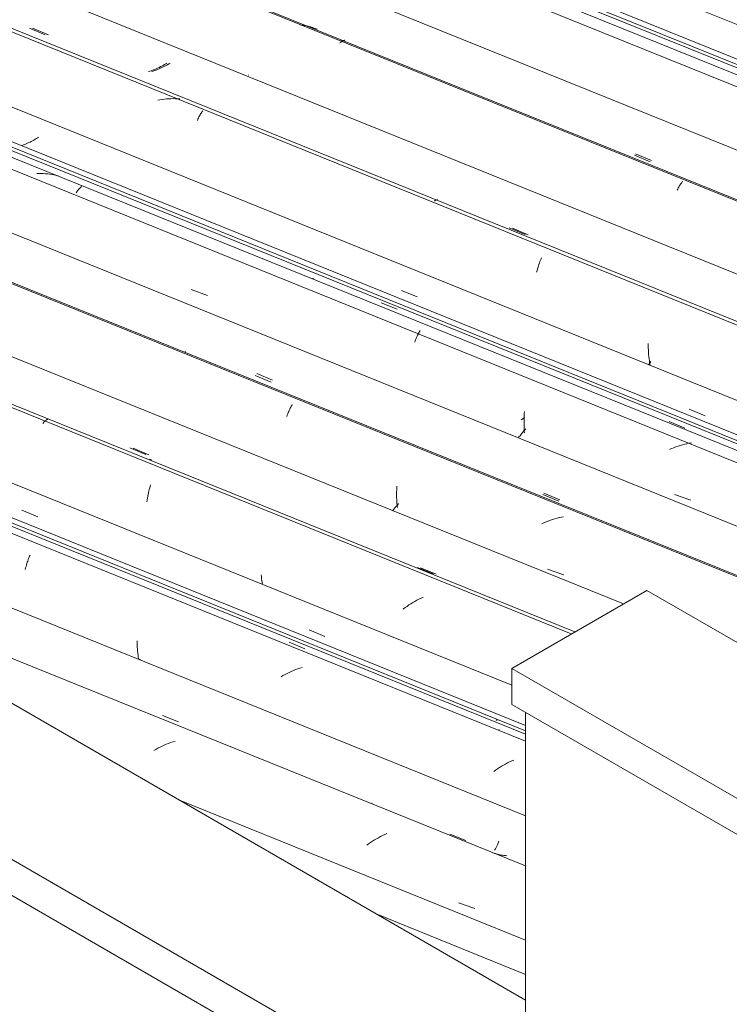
# Model space of a CAD drawing. Header units: metres. Extents: x -16.8 to 29.9, y -11.9 to 37.1.
# Tile 45 of 202: x 7.645 to 8.37, y -2.932 to -1.926. Entities that reach past the tile are written whole.
import ezdxf

# ---------------------------------------------------------------- set-up
doc = ezdxf.new("R2010")
doc.units = ezdxf.units.M
for name, color, linetype, lineweight in [('A-GLAZ-CWMG', 7, 'Continuous', 5), ('A-ROOF', 7, 'Continuous', 5), ('A-ROOF-OTLN', 7, 'Continuous', 5), ('I-WALL', 7, 'Continuous', 5)]:
    doc.layers.add(name, color=color, linetype=linetype, lineweight=lineweight)

# ---------------------------------------------------------------- blocks, each defined once
blk = doc.blocks.new('FP_391-ISO_03')
at = {"layer": 'A-GLAZ-CWMG'}
blk.add_line((-17.7396, -0.8943), (-11.4995, -3.4162), dxfattribs=at)
blk = doc.blocks.new('Rectangular Mullion - Telha Fibrocimento - Ondulada-1908998-ISO_03')
at = {"layer": 'A-GLAZ-CWMG', "true_color": 0xc0c0c0}
h = blk.add_hatch(dxfattribs=at)
h.set_pattern_fill('FP_48', color=9, style=0, pattern_type=2)
h.set_pattern_definition([(15.48, (-10.462, -3.312), (0.4651252, 0.2596002), [0.01991, -0.34206, 0.01991, -2.273]), (15.48, (-10.462, -3.312), (0.4651252, 0.2596002), [-0.38188, -0.34206, 0.01991, -0.70404, -1.207]), (15.48, (-10.462, -3.312), (0.4651252, 0.2596002), [-1.448, 0.01991, -0.34206, 0.01991, -0.8247]), (15.48, (-10.462, -3.312), (0.4651252, 0.2596002), [-1.83, -0.22141, 0.01991, -0.58338]), (120.895, (-10.287, -3.198), (-0.3332603, 0.2953726), [0.01868, -0.32101, 0.01868, -2.133]), (120.895, (-10.287, -3.198), (-0.3332603, 0.2953726), [-0.35838, -0.32101, 0.01868, -0.6607, -1.132]), (120.895, (-10.287, -3.198), (-0.3332603, 0.2953726), [-1.359, 0.01868, -0.32101, 0.01868, -0.77393]), (120.895, (-10.287, -3.198), (-0.3332603, 0.2953726), [-1.717, -0.20778, 0.01868, -0.54747]), (245.8, (-10.229, -2.92), (-0.1318568, -0.5549805), [0.0234, -0.40209, 0.0234, -2.671]), (245.8, (-10.229, -2.92), (-0.1318568, -0.5549805), [-0.4489, -0.40209, 0.0234, -0.82759, -1.418]), (245.8, (-10.229, -2.92), (-0.1318568, -0.5549805), [-1.702, 0.0234, -0.40209, 0.0234, -0.96942]), (245.8, (-10.229, -2.92), (-0.1318568, -0.5549805), [-2.151, -0.26026, 0.0234, -0.68576])])
h.paths.add_polyline_path([(-11.496, -3.4142), (-11.4908, -3.4107), (-17.747, -0.8822), (-17.7492, -0.887), (-11.5768, -3.3815)])
at = {"layer": 'A-GLAZ-CWMG'}
for p, q in [((-17.747, -0.8822), (-11.4902, -3.4109)), ((-17.7492, -0.887), (-11.496, -3.4142))]:
    blk.add_line(p, q, dxfattribs=at)
blk.add_blockref('FP_391-ISO_03', (0, 0), dxfattribs=at)
blk = doc.blocks.new('FP_399-ISO_03')
at = {"layer": 'A-GLAZ-CWMG'}
blk.add_line((-11.4993, -3.4233), (-17.7783, -0.8856), dxfattribs=at)
blk = doc.blocks.new('FP_400-ISO_03')
at = {"layer": 'A-GLAZ-CWMG', "color": 9, "true_color": 0xc0c0c0}
blk.add_line((-15.1684, -2.0649), (-15.1523, -2.0715), dxfattribs=at)
blk = doc.blocks.new('FP_401-ISO_03')
at = {"layer": 'A-GLAZ-CWMG'}
blk.add_line((-11.6293, -3.4983), (-17.9081, -0.9608), dxfattribs=at)
at = {"layer": 'A-GLAZ-CWMG', "color": 9, "true_color": 0xc0c0c0}
for p, q in [((-15.5076, -1.932), (-15.5098, -1.9317)), ((-15.5054, -1.9324), (-15.5076, -1.932)), ((-15.5032, -1.9328), (-15.5054, -1.9324)), ((-15.5011, -1.9333), (-15.5032, -1.9328)), ((-15.4989, -1.9339), (-15.5011, -1.9333)), ((-15.4968, -1.9346), (-15.4989, -1.9339)), ((-15.4947, -1.9353), (-15.4968, -1.9346)), ((-15.4927, -1.9361), (-15.4947, -1.9353)), ((-15.4695, -1.9503), (-15.469, -1.9497)), ((-15.469, -1.9497), (-15.4685, -1.9493)), ((-15.4685, -1.9493), (-15.468, -1.9489)), ((-15.468, -1.9489), (-15.4675, -1.9485)), ((-15.4675, -1.9485), (-15.467, -1.9482)), ((-15.467, -1.9482), (-15.4665, -1.948)), ((-15.4665, -1.948), (-15.4661, -1.9478)), ((-15.4661, -1.9478), (-15.4657, -1.9477)), ((-15.4657, -1.9477), (-15.4652, -1.9476)), ((-15.4652, -1.9476), (-15.4648, -1.9475)), ((-15.4648, -1.9475), (-15.4644, -1.9476)), ((-15.1249, -2.1004), (-15.1243, -2.0994)), ((-15.1243, -2.0994), (-15.1238, -2.0983)), ((-15.1238, -2.0983), (-15.1233, -2.0974)), ((-15.1233, -2.0974), (-15.1228, -2.0965)), ((-15.1228, -2.0965), (-15.1222, -2.0956)), ((-15.1222, -2.0956), (-15.1217, -2.0948)), ((-15.1217, -2.0948), (-15.1211, -2.094)), ((-15.1211, -2.094), (-15.1206, -2.0933)), ((-15.1206, -2.0933), (-15.1201, -2.0927)), ((-15.1201, -2.0927), (-15.1196, -2.0921)), ((-15.1196, -2.0921), (-15.119, -2.0915))]:
    blk.add_line(p, q, dxfattribs=at)
blk = doc.blocks.new('FP_402-ISO_03')
at = {"layer": 'A-GLAZ-CWMG', "color": 9, "true_color": 0xc0c0c0}
for p, q in [((-15.7866, -1.935), (-15.7704, -1.9418)), ((-15.6634, -1.9789), (-15.6648, -1.9794)), ((-15.662, -1.9785), (-15.6634, -1.9789)), ((-15.6606, -1.978), (-15.662, -1.9785)), ((-15.6592, -1.9774), (-15.6606, -1.978)), ((-15.6578, -1.9769), (-15.6592, -1.9774)), ((-15.6565, -1.9763), (-15.6578, -1.9769)), ((-15.6551, -1.9757), (-15.6565, -1.9763)), ((-15.6538, -1.9751), (-15.6551, -1.9757)), ((-15.6525, -1.9744), (-15.6538, -1.9751)), ((-15.6512, -1.9738), (-15.6525, -1.9744)), ((-15.6499, -1.9731), (-15.6512, -1.9738)), ((-15.6486, -1.9723), (-15.6499, -1.9731)), ((-15.6473, -1.9716), (-15.6486, -1.9723)), ((-15.6461, -1.9708), (-15.6473, -1.9716)), ((-15.2964, -2.139), (-15.2802, -2.1457))]:
    blk.add_line(p, q, dxfattribs=at)
blk = doc.blocks.new('FP_403-ISO_03')
at = {"layer": 'A-GLAZ-CWMG'}
blk.add_line((-11.767, -3.5707), (-18.0346, -1.0377), dxfattribs=at)
blk = doc.blocks.new('FP_404-ISO_03')
at = {"layer": 'A-GLAZ-CWMG', "color": 9, "true_color": 0xc0c0c0}
for p, q in [((-15.4066, -2.2028), (-15.3904, -2.2095)), ((-15.1126, -2.3243), (-15.0964, -2.3309))]:
    blk.add_line(p, q, dxfattribs=at)
blk = doc.blocks.new('FP_405-ISO_03')
at = {"layer": 'A-GLAZ-CWMG'}
blk.add_line((-18.1307, -1.12), (-11.8905, -3.642), dxfattribs=at)
blk = doc.blocks.new('Rectangular Mullion - Telha Fibrocimento - Ondulada-V392-ISO_03')
at = {"layer": 'A-GLAZ-CWMG', "true_color": 0xc0c0c0}
h = blk.add_hatch(dxfattribs=at)
h.set_pattern_fill('FP_49', color=9, style=0, pattern_type=2)
h.set_pattern_definition([(15.48, (-10.688, -3.186), (0.4651252, 0.2596002), [0.01991, -0.34206, 0.01991, -2.273]), (15.48, (-10.688, -3.186), (0.4651252, 0.2596002), [-0.38188, -0.34206, 0.01991, -0.70404, -1.207]), (15.48, (-10.688, -3.186), (0.4651252, 0.2596002), [-1.448, 0.01991, -0.34206, 0.01991, -0.8247]), (15.48, (-10.688, -3.186), (0.4651252, 0.2596002), [-1.83, -0.22141, 0.01991, -0.58338]), (120.895, (-10.514, -3.072), (-0.3332603, 0.2953726), [0.01868, -0.32101, 0.01868, -2.133]), (120.895, (-10.514, -3.072), (-0.3332603, 0.2953726), [-0.35838, -0.32101, 0.01868, -0.6607, -1.132]), (120.895, (-10.514, -3.072), (-0.3332603, 0.2953726), [-1.359, 0.01868, -0.32101, 0.01868, -0.77393]), (120.895, (-10.514, -3.072), (-0.3332603, 0.2953726), [-1.717, -0.20778, 0.01868, -0.54747]), (245.8, (-10.455, -2.794), (-0.1318568, -0.5549805), [0.0234, -0.40209, 0.0234, -2.671]), (245.8, (-10.455, -2.794), (-0.1318568, -0.5549805), [-0.4489, -0.40209, 0.0234, -0.82759, -1.418]), (245.8, (-10.455, -2.794), (-0.1318568, -0.5549805), [-1.702, 0.0234, -0.40209, 0.0234, -0.96942]), (245.8, (-10.455, -2.794), (-0.1318568, -0.5549805), [-2.151, -0.26026, 0.0234, -0.68576])])
h.paths.add_polyline_path([(-11.887, -3.6399), (-11.8818, -3.6364), (-18.138, -1.108), (-18.1403, -1.1127), (-11.9773, -3.6034)])
at = {"layer": 'A-GLAZ-CWMG'}
for p, q in [((-17.71, -0.862), (-11.4543, -3.3901)), ((-17.9695, -1.0118), (-11.7138, -3.54)), ((-18.1403, -1.1127), (-11.887, -3.6399)), ((-18.138, -1.108), (-11.8813, -3.6366))]:
    blk.add_line(p, q, dxfattribs=at)
for name in ['FP_399-ISO_03', 'FP_400-ISO_03', 'FP_401-ISO_03', 'FP_403-ISO_03', 'FP_402-ISO_03', 'FP_405-ISO_03', 'FP_404-ISO_03']:
    blk.add_blockref(name, (0, 0), dxfattribs=at)
blk = doc.blocks.new('FP_407-ISO_03')
at = {"layer": 'A-GLAZ-CWMG'}
blk.add_line((-11.5191, -3.4276), (-17.7864, -0.8947), dxfattribs=at)
blk = doc.blocks.new('FP_408-ISO_03')
at = {"layer": 'A-GLAZ-CWMG', "color": 9, "true_color": 0xc0c0c0}
blk.add_line((-15.1673, -2.0634), (-15.1512, -2.0701), dxfattribs=at)
blk = doc.blocks.new('FP_409-ISO_03')
at = {"layer": 'A-GLAZ-CWMG'}
blk.add_line((-11.6307, -3.4991), (-17.9076, -0.9623), dxfattribs=at)
blk = doc.blocks.new('FP_410-ISO_03')
at = {"layer": 'A-GLAZ-CWMG', "color": 9, "true_color": 0xc0c0c0}
for p, q in [((-15.7833, -1.9352), (-15.7671, -1.9419)), ((-15.6601, -1.9789), (-15.6616, -1.9794)), ((-15.6586, -1.9784), (-15.6601, -1.9789)), ((-15.657, -1.9779), (-15.6586, -1.9784)), ((-15.6556, -1.9773), (-15.657, -1.9779)), ((-15.6541, -1.9767), (-15.6556, -1.9773)), ((-15.6526, -1.976), (-15.6541, -1.9767)), ((-15.6512, -1.9753), (-15.6526, -1.976)), ((-15.6498, -1.9746), (-15.6512, -1.9753)), ((-15.6483, -1.9739), (-15.6498, -1.9746)), ((-15.647, -1.9732), (-15.6483, -1.9739)), ((-15.6456, -1.9724), (-15.647, -1.9732)), ((-15.6442, -1.9716), (-15.6456, -1.9724)), ((-15.6429, -1.9707), (-15.6442, -1.9716)), ((-15.5628, -1.9832), (-15.5629, -1.9828)), ((-15.2932, -2.1393), (-15.277, -2.146))]:
    blk.add_line(p, q, dxfattribs=at)
blk = doc.blocks.new('FP_411-ISO_03')
at = {"layer": 'A-GLAZ-CWMG'}
blk.add_line((-11.7561, -3.5715), (-18.0367, -1.0333), dxfattribs=at)
at = {"layer": 'A-GLAZ-CWMG', "color": 9, "true_color": 0xc0c0c0}
for p, q in [((-15.6532, -2.0083), (-15.6555, -2.0087)), ((-15.651, -2.0079), (-15.6532, -2.0083)), ((-15.6487, -2.0076), (-15.651, -2.0079)), ((-15.6464, -2.0074), (-15.6487, -2.0076)), ((-15.6442, -2.0072), (-15.6464, -2.0074)), ((-15.6419, -2.0071), (-15.6442, -2.0072)), ((-15.6396, -2.007), (-15.6419, -2.0071)), ((-15.6374, -2.0071), (-15.6396, -2.007)), ((-15.6351, -2.0071), (-15.6374, -2.0071)), ((-15.6329, -2.0073), (-15.6351, -2.0071)), ((-15.6104, -2.021), (-15.6099, -2.0202)), ((-15.6099, -2.0202), (-15.6093, -2.0195)), ((-15.615, -2.0294), (-15.6145, -2.0281)), ((-15.6145, -2.0281), (-15.6139, -2.0269)), ((-15.6139, -2.0269), (-15.6133, -2.0258)), ((-15.6133, -2.0258), (-15.6128, -2.0247)), ((-15.6128, -2.0247), (-15.6122, -2.0237)), ((-15.6122, -2.0237), (-15.6116, -2.0227)), ((-15.6116, -2.0227), (-15.611, -2.0218)), ((-15.611, -2.0218), (-15.6104, -2.021)), ((-15.3729, -2.1117), (-15.3724, -2.1113)), ((-15.3724, -2.1113), (-15.3719, -2.111)), ((-15.3719, -2.111), (-15.3714, -2.1108)), ((-15.3714, -2.1108), (-15.3709, -2.1106)), ((-15.3709, -2.1106), (-15.3704, -2.1105)), ((-15.3704, -2.1105), (-15.37, -2.1104)), ((-15.37, -2.1104), (-15.3696, -2.1104)), ((-15.3696, -2.1104), (-15.3692, -2.1105)), ((-15.2645, -2.1721), (-15.2639, -2.1708)), ((-15.2639, -2.1708), (-15.2634, -2.1696)), ((-15.2679, -2.1825), (-15.2675, -2.1809)), ((-15.2675, -2.1809), (-15.267, -2.1793)), ((-15.267, -2.1793), (-15.2666, -2.1778)), ((-15.2666, -2.1778), (-15.2661, -2.1763)), ((-15.2661, -2.1763), (-15.2655, -2.1748)), ((-15.2655, -2.1748), (-15.265, -2.1734)), ((-15.265, -2.1734), (-15.2645, -2.1721)), ((-15.2684, -2.1842), (-15.2679, -2.1825)), ((-15.1544, -2.2594), (-15.1544, -2.2572)), ((-15.1544, -2.2616), (-15.1544, -2.2594)), ((-15.1543, -2.2638), (-15.1544, -2.2616)), ((-15.1542, -2.266), (-15.1543, -2.2638)), ((-15.154, -2.2682), (-15.1542, -2.266)), ((-15.1538, -2.2704), (-15.154, -2.2682)), ((-15.1536, -2.2727), (-15.1538, -2.2704)), ((-15.1529, -2.2773), (-15.1541, -2.2789)), ((-15.1533, -2.2749), (-15.1536, -2.2727)), ((-15.153, -2.2772), (-15.1533, -2.2749)), ((-15.1526, -2.2795), (-15.153, -2.2772)), ((-15.1516, -2.2756), (-15.1529, -2.2773))]:
    blk.add_line(p, q, dxfattribs=at)
blk = doc.blocks.new('FP_412-ISO_03')
at = {"layer": 'A-GLAZ-CWMG', "color": 9, "true_color": 0xc0c0c0}
for p, q in [((-15.7846, -2.0507), (-15.7859, -2.0514)), ((-15.7833, -2.05), (-15.7846, -2.0507)), ((-15.782, -2.0493), (-15.7833, -2.05)), ((-15.7807, -2.0486), (-15.782, -2.0493)), ((-15.7794, -2.0479), (-15.7807, -2.0486)), ((-15.7782, -2.0471), (-15.7794, -2.0479)), ((-15.777, -2.0463), (-15.7782, -2.0471)), ((-15.7927, -2.0543), (-15.7941, -2.0548)), ((-15.7913, -2.0538), (-15.7927, -2.0543)), ((-15.7899, -2.0532), (-15.7913, -2.0538)), ((-15.7886, -2.0526), (-15.7899, -2.0532)), ((-15.7872, -2.052), (-15.7886, -2.0526)), ((-15.7859, -2.0514), (-15.7872, -2.052)), ((-15.4271, -2.2154), (-15.4109, -2.2221)), ((-15.1331, -2.3368), (-15.1169, -2.3434))]:
    blk.add_line(p, q, dxfattribs=at)
blk = doc.blocks.new('FP_413-ISO_03')
at = {"layer": 'A-GLAZ-CWMG'}
blk.add_line((-11.8903, -3.649), (-18.1694, -1.1114), dxfattribs=at)
at = {"layer": 'A-GLAZ-CWMG', "color": 9, "true_color": 0xc0c0c0}
for p, q in [((-15.7768, -2.0834), (-15.7791, -2.0835)), ((-15.7745, -2.0834), (-15.7768, -2.0834)), ((-15.7723, -2.0835), (-15.7745, -2.0834)), ((-15.77, -2.0837), (-15.7723, -2.0835)), ((-15.7678, -2.0839), (-15.77, -2.0837)), ((-15.7656, -2.0841), (-15.7678, -2.0839)), ((-15.7634, -2.0845), (-15.7656, -2.0841)), ((-15.7612, -2.0849), (-15.7634, -2.0845)), ((-15.759, -2.0854), (-15.7612, -2.0849)), ((-15.7569, -2.086), (-15.759, -2.0854)), ((-15.7376, -2.1015), (-15.7371, -2.1008)), ((-15.7371, -2.1008), (-15.7366, -2.1001)), ((-15.7366, -2.1001), (-15.7361, -2.0995)), ((-15.7361, -2.0995), (-15.7355, -2.0989)), ((-15.7355, -2.0989), (-15.735, -2.0984)), ((-15.735, -2.0984), (-15.7345, -2.0979)), ((-15.7345, -2.0979), (-15.734, -2.0975)), ((-15.734, -2.0975), (-15.7335, -2.0972)), ((-15.7335, -2.0972), (-15.7331, -2.0969)), ((-15.7387, -2.1031), (-15.7382, -2.1023)), ((-15.7382, -2.1023), (-15.7376, -2.1015)), ((-15.4973, -2.1907), (-15.4969, -2.1907)), ((-15.4969, -2.1907), (-15.4965, -2.1907)), ((-15.3921, -2.2532), (-15.3916, -2.252)), ((-15.3916, -2.252), (-15.3911, -2.2508)), ((-15.3911, -2.2508), (-15.3906, -2.2496)), ((-15.3906, -2.2496), (-15.3901, -2.2486)), ((-15.3901, -2.2486), (-15.3895, -2.2475)), ((-15.3895, -2.2475), (-15.389, -2.2466)), ((-15.389, -2.2466), (-15.3885, -2.2456)), ((-15.3885, -2.2456), (-15.3879, -2.2447)), ((-15.3879, -2.2447), (-15.3874, -2.2439)), ((-15.393, -2.2558), (-15.3926, -2.2544)), ((-15.3926, -2.2544), (-15.3921, -2.2532)), ((-15.2813, -2.3322), (-15.2812, -2.3303)), ((-15.2813, -2.3341), (-15.2813, -2.3322)), ((-15.2812, -2.3303), (-15.2811, -2.3284)), ((-15.2811, -2.3284), (-15.2809, -2.3265)), ((-15.2813, -2.3361), (-15.2813, -2.3341)), ((-15.2813, -2.3381), (-15.2813, -2.3361)), ((-15.2813, -2.3401), (-15.2813, -2.3381)), ((-15.2812, -2.3421), (-15.2813, -2.3401)), ((-15.2811, -2.3441), (-15.2812, -2.3421)), ((-15.2854, -2.3512), (-15.2868, -2.3529)), ((-15.284, -2.3494), (-15.2854, -2.3512)), ((-15.2826, -2.3477), (-15.284, -2.3494)), ((-15.281, -2.346), (-15.2826, -2.3477)), ((-15.281, -2.3462), (-15.2811, -2.3441)), ((-15.2795, -2.3443), (-15.281, -2.346)), ((-15.2808, -2.3482), (-15.281, -2.3462)), ((-15.1262, -2.3627), (-15.1284, -2.3635)), ((-15.124, -2.3619), (-15.1262, -2.3627)), ((-15.1217, -2.3612), (-15.124, -2.3619)), ((-15.1195, -2.3605), (-15.1217, -2.3612)), ((-15.1172, -2.3599), (-15.1195, -2.3605)), ((-15.115, -2.3594), (-15.1172, -2.3599)), ((-15.1127, -2.3589), (-15.115, -2.3594)), ((-15.1104, -2.3585), (-15.1127, -2.3589)), ((-15.1305, -2.3644), (-15.1327, -2.3654)), ((-15.1284, -2.3635), (-15.1305, -2.3644)), ((-15.1276, -2.4113), (-15.1109, -2.4172))]:
    blk.add_line(p, q, dxfattribs=at)
blk = doc.blocks.new('FP_414-ISO_03')
at = {"layer": 'A-GLAZ-CWMG', "color": 9, "true_color": 0xc0c0c0}
for p, q in [((-15.5559, -2.2898), (-15.5397, -2.2965)), ((-15.262, -2.4114), (-15.2459, -2.4181))]:
    blk.add_line(p, q, dxfattribs=at)
blk = doc.blocks.new('FP_415-ISO_03')
at = {"layer": 'A-GLAZ-CWMG'}
blk.add_line((-12.0203, -3.7241), (-18.2868, -1.1915), dxfattribs=at)
at = {"layer": 'A-GLAZ-CWMG', "color": 9, "true_color": 0xc0c0c0}
for p, q in [((-15.6279, -2.2656), (-15.6275, -2.2656)), ((-15.6275, -2.2656), (-15.6271, -2.2656)), ((-15.6271, -2.2656), (-15.6267, -2.2657)), ((-15.5201, -2.3232), (-15.5196, -2.3222)), ((-15.5196, -2.3222), (-15.5191, -2.3212)), ((-15.5191, -2.3212), (-15.5185, -2.3203)), ((-15.5185, -2.3203), (-15.518, -2.3194)), ((-15.5236, -2.3317), (-15.5231, -2.3303)), ((-15.5231, -2.3303), (-15.5226, -2.329)), ((-15.5226, -2.329), (-15.5221, -2.3277)), ((-15.5221, -2.3277), (-15.5216, -2.3265)), ((-15.5216, -2.3265), (-15.5211, -2.3254)), ((-15.5211, -2.3254), (-15.5206, -2.3243)), ((-15.5206, -2.3243), (-15.5201, -2.3232)), ((-15.4113, -2.4046), (-15.4111, -2.4027)), ((-15.4114, -2.4085), (-15.4113, -2.4065)), ((-15.4114, -2.4104), (-15.4114, -2.4085)), ((-15.4114, -2.4124), (-15.4114, -2.4104)), ((-15.4114, -2.4144), (-15.4114, -2.4124)), ((-15.4113, -2.4065), (-15.4113, -2.4046)), ((-15.4107, -2.4221), (-15.412, -2.4235)), ((-15.4113, -2.4164), (-15.4114, -2.4144)), ((-15.4112, -2.4184), (-15.4113, -2.4164)), ((-15.4111, -2.4205), (-15.4112, -2.4184)), ((-15.4109, -2.4225), (-15.4111, -2.4205)), ((-15.4107, -2.4246), (-15.4109, -2.4225)), ((-15.4094, -2.4206), (-15.4107, -2.4221)), ((-15.4144, -2.4264), (-15.4155, -2.4279)), ((-15.4132, -2.425), (-15.4144, -2.4264)), ((-15.412, -2.4235), (-15.4132, -2.425)), ((-15.2609, -2.4402), (-15.2631, -2.4412)), ((-15.2587, -2.4393), (-15.2609, -2.4402)), ((-15.2565, -2.4384), (-15.2587, -2.4393)), ((-15.2543, -2.4376), (-15.2565, -2.4384)), ((-15.2521, -2.4369), (-15.2543, -2.4376)), ((-15.2499, -2.4362), (-15.2521, -2.4369)), ((-15.2476, -2.4355), (-15.2499, -2.4362)), ((-15.2454, -2.4349), (-15.2476, -2.4355)), ((-15.2431, -2.4344), (-15.2454, -2.4349)), ((-15.2409, -2.434), (-15.2431, -2.4344)), ((-15.2574, -2.4875), (-15.2408, -2.4934))]:
    blk.add_line(p, q, dxfattribs=at)
blk = doc.blocks.new('FP_416-ISO_03')
at = {"layer": 'A-GLAZ-CWMG', "color": 9, "true_color": 0xc0c0c0}
for p, q in [((-15.6839, -2.3637), (-15.6677, -2.3704)), ((-15.3903, -2.4857), (-15.3741, -2.4923))]:
    blk.add_line(p, q, dxfattribs=at)
blk = doc.blocks.new('FP_417-ISO_03')
at = {"layer": 'A-GLAZ-CWMG'}
blk.add_line((-15.233, -2.5537), (-17.5477, -1.6182), dxfattribs=at)
blk = doc.blocks.new('FP_418-ISO_03')
at = {"layer": 'A-GLAZ-CWMG', "color": 9, "true_color": 0xc0c0c0}
for p, q in [((-15.7941, -2.4273), (-15.778, -2.4341)), ((-15.5007, -2.5496), (-15.4846, -2.5563))]:
    blk.add_line(p, q, dxfattribs=at)
blk = doc.blocks.new('FP_419-ISO_03')
at = {"layer": 'A-GLAZ-CWMG'}
blk.add_line((-16.8481, -2.0222), (-15.2797, -2.656), dxfattribs=at)
at = {"layer": 'A-GLAZ-CWMG', "color": 9, "true_color": 0xc0c0c0}
blk.add_line((-15.3089, -2.642), (-15.3099, -2.6412), dxfattribs=at)
blk = doc.blocks.new('Rectangular Mullion - Telha Fibrocimento - Ondulada-V406-ISO_03')
at = {"layer": 'A-GLAZ-CWMG', "true_color": 0xc0c0c0}
h = blk.add_hatch(dxfattribs=at)
h.set_pattern_fill('FP_50', color=9, style=0, pattern_type=2)
h.set_pattern_definition([(15.48, (-10.914, -3.059), (0.4651252, 0.2596002), [0.01991, -0.34206, 0.01991, -2.273]), (15.48, (-10.914, -3.059), (0.4651252, 0.2596002), [-0.38188, -0.34206, 0.01991, -0.70404, -1.207]), (15.48, (-10.914, -3.059), (0.4651252, 0.2596002), [-1.448, 0.01991, -0.34206, 0.01991, -0.8247]), (15.48, (-10.914, -3.059), (0.4651252, 0.2596002), [-1.83, -0.22141, 0.01991, -0.58338]), (120.895, (-10.74, -2.946), (-0.3332603, 0.2953726), [0.01868, -0.32101, 0.01868, -2.133]), (120.895, (-10.74, -2.946), (-0.3332603, 0.2953726), [-0.35838, -0.32101, 0.01868, -0.6607, -1.132]), (120.895, (-10.74, -2.946), (-0.3332603, 0.2953726), [-1.359, 0.01868, -0.32101, 0.01868, -0.77393]), (120.895, (-10.74, -2.946), (-0.3332603, 0.2953726), [-1.717, -0.20778, 0.01868, -0.54747]), (245.8, (-10.682, -2.668), (-0.1318568, -0.5549805), [0.0234, -0.40209, 0.0234, -2.671]), (245.8, (-10.682, -2.668), (-0.1318568, -0.5549805), [-0.4489, -0.40209, 0.0234, -0.82759, -1.418]), (245.8, (-10.682, -2.668), (-0.1318568, -0.5549805), [-1.702, 0.0234, -0.40209, 0.0234, -0.96942]), (245.8, (-10.682, -2.668), (-0.1318568, -0.5549805), [-2.151, -0.26026, 0.0234, -0.68576])])
h.paths.add_polyline_path([(-12.278, -3.8657), (-12.2723, -3.8624), (-14.0719, -3.1351), (-14.0395, -3.1538), (-12.2976, -3.8578)])
h.paths.add_polyline_path([(-15.2797, -2.6526), (-15.2797, -2.647), (-16.9003, -1.992), (-16.868, -2.0107), (-15.2938, -2.6469)])
at = {"layer": 'A-GLAZ-CWMG'}
for p, q in [((-17.8408, -0.9375), (-11.5852, -3.4657)), ((-18.101, -1.0877), (-11.8453, -3.6159)), ((-17.8491, -1.4442), (-15.1798, -2.523)), ((-16.9003, -1.992), (-15.2797, -2.647)), ((-16.868, -2.0107), (-15.2797, -2.6526))]:
    blk.add_line(p, q, dxfattribs=at)
for name in ['FP_407-ISO_03', 'FP_409-ISO_03', 'FP_408-ISO_03', 'FP_411-ISO_03', 'FP_410-ISO_03', 'FP_413-ISO_03', 'FP_412-ISO_03', 'FP_415-ISO_03', 'FP_414-ISO_03', 'FP_416-ISO_03', 'FP_417-ISO_03', 'FP_419-ISO_03', 'FP_418-ISO_03']:
    blk.add_blockref(name, (0, 0), dxfattribs=at)
blk = doc.blocks.new('FP_421-ISO_03')
at = {"layer": 'A-GLAZ-CWMG'}
blk.add_line((-11.9102, -3.6533), (-18.1775, -1.1204), dxfattribs=at)
at = {"layer": 'A-GLAZ-CWMG', "color": 9, "true_color": 0xc0c0c0}
for p, q in [((-15.6213, -2.2018), (-15.6046, -2.208)), ((-15.2826, -2.3339), (-15.2843, -2.3352)), ((-15.2809, -2.3326), (-15.2826, -2.3339))]:
    blk.add_line(p, q, dxfattribs=at)
blk = doc.blocks.new('FP_422-ISO_03')
at = {"layer": 'A-GLAZ-CWMG', "color": 9, "true_color": 0xc0c0c0}
for p, q in [((-15.5543, -2.2877), (-15.5382, -2.2945)), ((-15.2609, -2.41), (-15.2448, -2.4167))]:
    blk.add_line(p, q, dxfattribs=at)
blk = doc.blocks.new('FP_423-ISO_03')
at = {"layer": 'A-GLAZ-CWMG'}
blk.add_line((-12.0217, -3.7249), (-18.279, -1.1961), dxfattribs=at)
blk = doc.blocks.new('FP_424-ISO_03')
at = {"layer": 'A-GLAZ-CWMG', "color": 9, "true_color": 0xc0c0c0}
for p, q in [((-15.6806, -2.3639), (-15.6645, -2.3706)), ((-15.3871, -2.486), (-15.3709, -2.4927))]:
    blk.add_line(p, q, dxfattribs=at)
blk = doc.blocks.new('FP_425-ISO_03')
at = {"layer": 'A-GLAZ-CWMG'}
blk.add_line((-15.2294, -2.5516), (-17.5683, -1.6063), dxfattribs=at)
at = {"layer": 'A-GLAZ-CWMG', "color": 9, "true_color": 0xc0c0c0}
for p, q in [((-15.7729, -2.3389), (-15.7723, -2.3382)), ((-15.7723, -2.3382), (-15.7717, -2.3375)), ((-15.7717, -2.3375), (-15.7712, -2.3368)), ((-15.7712, -2.3368), (-15.7706, -2.3363)), ((-15.7706, -2.3363), (-15.7701, -2.3358)), ((-15.7701, -2.3358), (-15.7695, -2.3353)), ((-15.7695, -2.3353), (-15.769, -2.3349)), ((-15.769, -2.3349), (-15.7685, -2.3346)), ((-15.7685, -2.3346), (-15.768, -2.3343)), ((-15.768, -2.3343), (-15.7675, -2.3341)), ((-15.6619, -2.376), (-15.664, -2.3752)), ((-15.6636, -2.4044), (-15.6632, -2.4028)), ((-15.6632, -2.4028), (-15.6627, -2.4013)), ((-15.6656, -2.4131), (-15.6653, -2.4113)), ((-15.6653, -2.4113), (-15.6649, -2.4095)), ((-15.6649, -2.4095), (-15.6645, -2.4077)), ((-15.6645, -2.4077), (-15.6641, -2.4061)), ((-15.6641, -2.4061), (-15.6636, -2.4044)), ((-15.6665, -2.4188), (-15.6662, -2.4168)), ((-15.6662, -2.4168), (-15.6659, -2.4149)), ((-15.6659, -2.4149), (-15.6656, -2.4131)), ((-15.5495, -2.4954), (-15.5497, -2.4934)), ((-15.5493, -2.4974), (-15.5495, -2.4954)), ((-15.549, -2.4994), (-15.5493, -2.4974)), ((-15.5487, -2.5013), (-15.549, -2.4994)), ((-15.5484, -2.5033), (-15.5487, -2.5013)), ((-15.3968, -2.5229), (-15.3988, -2.5241)), ((-15.3948, -2.5216), (-15.3968, -2.5229)), ((-15.3928, -2.5204), (-15.3948, -2.5216)), ((-15.3907, -2.5193), (-15.3928, -2.5204)), ((-15.3886, -2.5182), (-15.3907, -2.5193)), ((-15.3865, -2.5171), (-15.3886, -2.5182)), ((-15.3843, -2.5161), (-15.3865, -2.5171)), ((-15.4027, -2.5268), (-15.4046, -2.5282)), ((-15.4008, -2.5255), (-15.4027, -2.5268)), ((-15.3988, -2.5241), (-15.4008, -2.5255))]:
    blk.add_line(p, q, dxfattribs=at)
blk = doc.blocks.new('FP_426-ISO_03')
at = {"layer": 'A-GLAZ-CWMG', "color": 9, "true_color": 0xc0c0c0}
blk.add_line((-15.5213, -2.5622), (-15.5052, -2.5689), dxfattribs=at)
blk = doc.blocks.new('FP_427-ISO_03')
at = {"layer": 'A-GLAZ-CWMG'}
blk.add_line((-15.2797, -2.663), (-16.8078, -2.0454), dxfattribs=at)
at = {"layer": 'A-GLAZ-CWMG', "color": 9, "true_color": 0xc0c0c0}
for p, q in [((-15.7864, -2.4743), (-15.7859, -2.4732)), ((-15.79, -2.4848), (-15.7896, -2.4834)), ((-15.7896, -2.4834), (-15.7892, -2.4819)), ((-15.7892, -2.4819), (-15.7888, -2.4805)), ((-15.7888, -2.4805), (-15.7883, -2.4792)), ((-15.7883, -2.4792), (-15.7878, -2.4779)), ((-15.7878, -2.4779), (-15.7874, -2.4766)), ((-15.7874, -2.4766), (-15.7869, -2.4754)), ((-15.7869, -2.4754), (-15.7864, -2.4743)), ((-15.7908, -2.4879), (-15.7904, -2.4863)), ((-15.7904, -2.4863), (-15.79, -2.4848)), ((-15.6765, -2.5629), (-15.6765, -2.5608)), ((-15.6764, -2.5649), (-15.6765, -2.5629)), ((-15.6763, -2.567), (-15.6764, -2.5649)), ((-15.6762, -2.5692), (-15.6763, -2.567)), ((-15.676, -2.5713), (-15.6762, -2.5692)), ((-15.6758, -2.5734), (-15.676, -2.5713)), ((-15.6756, -2.5756), (-15.6758, -2.5734)), ((-15.6753, -2.5777), (-15.6756, -2.5756)), ((-15.6749, -2.5799), (-15.6753, -2.5777)), ((-15.6735, -2.5793), (-15.6742, -2.5802)), ((-15.5233, -2.5939), (-15.5254, -2.595)), ((-15.5212, -2.5929), (-15.5233, -2.5939)), ((-15.519, -2.5919), (-15.5212, -2.5929)), ((-15.5168, -2.591), (-15.519, -2.5919)), ((-15.5147, -2.5901), (-15.5168, -2.591)), ((-15.5125, -2.5893), (-15.5147, -2.5901)), ((-15.5102, -2.5885), (-15.5125, -2.5893)), ((-15.508, -2.5879), (-15.5102, -2.5885)), ((-15.5275, -2.5962), (-15.5295, -2.5973)), ((-15.5254, -2.595), (-15.5275, -2.5962)), ((-15.3071, -2.6512), (-15.3067, -2.6512)), ((-15.2961, -2.6843), (-15.2982, -2.6854)), ((-15.2939, -2.6833), (-15.2961, -2.6843)), ((-15.2917, -2.6824), (-15.2939, -2.6833)), ((-15.3104, -2.6926), (-15.3123, -2.694)), ((-15.3084, -2.6913), (-15.3104, -2.6926)), ((-15.3064, -2.69), (-15.3084, -2.6913)), ((-15.3044, -2.6888), (-15.3064, -2.69)), ((-15.3024, -2.6876), (-15.3044, -2.6888)), ((-15.3003, -2.6865), (-15.3024, -2.6876)), ((-15.2982, -2.6854), (-15.3003, -2.6865))]:
    blk.add_line(p, q, dxfattribs=at)
blk = doc.blocks.new('FP_428-ISO_03')
at = {"layer": 'A-GLAZ-CWMG', "color": 9, "true_color": 0xc0c0c0}
for p, q in [((-15.6505, -2.6368), (-15.6344, -2.6435)), ((-15.357, -2.758), (-15.3409, -2.7646)), ((-15.3114, -2.7746), (-15.311, -2.7741)), ((-15.311, -2.7741), (-15.3107, -2.7736)), ((-15.3107, -2.7736), (-15.3103, -2.7731)), ((-15.3103, -2.7731), (-15.31, -2.7725)), ((-15.31, -2.7725), (-15.3097, -2.7719)), ((-15.3097, -2.7719), (-15.3093, -2.7712)), ((-15.3093, -2.7712), (-15.309, -2.7705)), ((-15.309, -2.7705), (-15.3086, -2.7698)), ((-15.3086, -2.7698), (-15.3083, -2.769)), ((-15.3083, -2.769), (-15.308, -2.7681)), ((-15.308, -2.7681), (-15.3077, -2.7673)), ((-15.3077, -2.7673), (-15.3074, -2.7664)), ((-15.3074, -2.7664), (-15.3071, -2.7654)), ((-15.313, -2.7771), (-15.3144, -2.7766)), ((-15.3117, -2.7776), (-15.313, -2.7771)), ((-15.3103, -2.778), (-15.3117, -2.7776)), ((-15.3089, -2.7784), (-15.3103, -2.778)), ((-15.3075, -2.7788), (-15.3089, -2.7784)), ((-15.3061, -2.7791), (-15.3075, -2.7788)), ((-15.3046, -2.7794), (-15.3061, -2.7791)), ((-15.3032, -2.7796), (-15.3046, -2.7794)), ((-15.3018, -2.7798), (-15.3032, -2.7796)), ((-15.3003, -2.78), (-15.3018, -2.7798)), ((-15.2989, -2.7801), (-15.3003, -2.78))]:
    blk.add_line(p, q, dxfattribs=at)
blk = doc.blocks.new('FP_429-ISO_03')
at = {"layer": 'A-GLAZ-CWMG'}
blk.add_line((-15.2797, -2.7906), (-16.071, -2.4708), dxfattribs=at)
at = {"layer": 'A-GLAZ-CWMG', "color": 9, "true_color": 0xc0c0c0}
for p, q in [((-15.64, -2.6638), (-15.6423, -2.6646)), ((-15.6378, -2.6631), (-15.64, -2.6638)), ((-15.6573, -2.6715), (-15.6593, -2.6727)), ((-15.6552, -2.6704), (-15.6573, -2.6715)), ((-15.6531, -2.6693), (-15.6552, -2.6704)), ((-15.651, -2.6682), (-15.6531, -2.6693)), ((-15.6488, -2.6672), (-15.651, -2.6682)), ((-15.6467, -2.6663), (-15.6488, -2.6672)), ((-15.6445, -2.6654), (-15.6467, -2.6663)), ((-15.6423, -2.6646), (-15.6445, -2.6654)), ((-15.4368, -2.7263), (-15.4365, -2.7264)), ((-15.4341, -2.764), (-15.4361, -2.7653)), ((-15.432, -2.7628), (-15.4341, -2.764)), ((-15.43, -2.7617), (-15.432, -2.7628)), ((-15.4279, -2.7606), (-15.43, -2.7617)), ((-15.4257, -2.7595), (-15.4279, -2.7606)), ((-15.4236, -2.7585), (-15.4257, -2.7595)), ((-15.4214, -2.7576), (-15.4236, -2.7585)), ((-15.44, -2.7679), (-15.442, -2.7693)), ((-15.4381, -2.7666), (-15.44, -2.7679)), ((-15.4361, -2.7653), (-15.4381, -2.7666)), ((-15.3482, -2.8281), (-15.3315, -2.834))]:
    blk.add_line(p, q, dxfattribs=at)
blk = doc.blocks.new('Rectangular Mullion - Telha Fibrocimento - Ondulada-V420-ISO_03')
at = {"layer": 'A-GLAZ-CWMG'}
for p, q in [((-18.2318, -1.1633), (-11.9762, -3.6915)), ((-17.1039, -1.8745), (-15.2938, -2.606)), ((-16.3666, -2.3002), (-15.2797, -2.7394)), ((-15.6333, -2.7235), (-15.2797, -2.8664))]:
    blk.add_line(p, q, dxfattribs=at)
for name in ['FP_421-ISO_03', 'FP_423-ISO_03', 'FP_422-ISO_03', 'FP_424-ISO_03', 'FP_425-ISO_03', 'FP_426-ISO_03', 'FP_427-ISO_03', 'FP_429-ISO_03', 'FP_428-ISO_03']:
    blk.add_blockref(name, (0, 0), dxfattribs=at)
blk = doc.blocks.new('RUFO_1_ - RUFO_1_-1923193-ISO_03')
at = {"layer": 'A-ROOF'}
for p, q in [((-15.2797, -2.9277), (-18.6631, -0.9743)), ((-15.2938, -3.0787), (-18.801, -1.0539)), ((-15.2938, -3.1155), (-18.801, -1.0906)), ((-15.2938, -2.5888), (-15.1559, -2.5092)), ((-12.536, -4.0218), (-15.1559, -2.5092)), ((-15.2938, -2.6256), (-15.2938, -2.5888)), ((-12.536, -4.1811), (-15.2938, -2.5888)), ((-12.536, -4.2178), (-15.2938, -2.6256))]:
    blk.add_line(p, q, dxfattribs=at)

msp = doc.modelspace()

# ---------------------------------------------------------------- linework, layer by layer
at = {"layer": 'A-ROOF-OTLN'}
msp.add_line((8.1622, -2.9013), (8.0097, -2.8396), dxfattribs=at)
at = {"layer": 'I-WALL'}
msp.add_line((8.1622, -2.6338), (8.1622, -3.0869), dxfattribs=at)

# ---------------------------------------------------------------- block references
at = {"layer": 'A-GLAZ-CWMG'}
for name in ['Rectangular Mullion - Telha Fibrocimento - Ondulada-1908998-ISO_03', 'Rectangular Mullion - Telha Fibrocimento - Ondulada-V392-ISO_03', 'Rectangular Mullion - Telha Fibrocimento - Ondulada-V406-ISO_03', 'Rectangular Mullion - Telha Fibrocimento - Ondulada-V420-ISO_03']:
    msp.add_blockref(name, (23.4419, 0), dxfattribs=at)
at = {"layer": 'A-ROOF'}
msp.add_blockref('RUFO_1_ - RUFO_1_-1923193-ISO_03', (23.4419, 0), dxfattribs=at)

doc.saveas('drawing.dxf')
